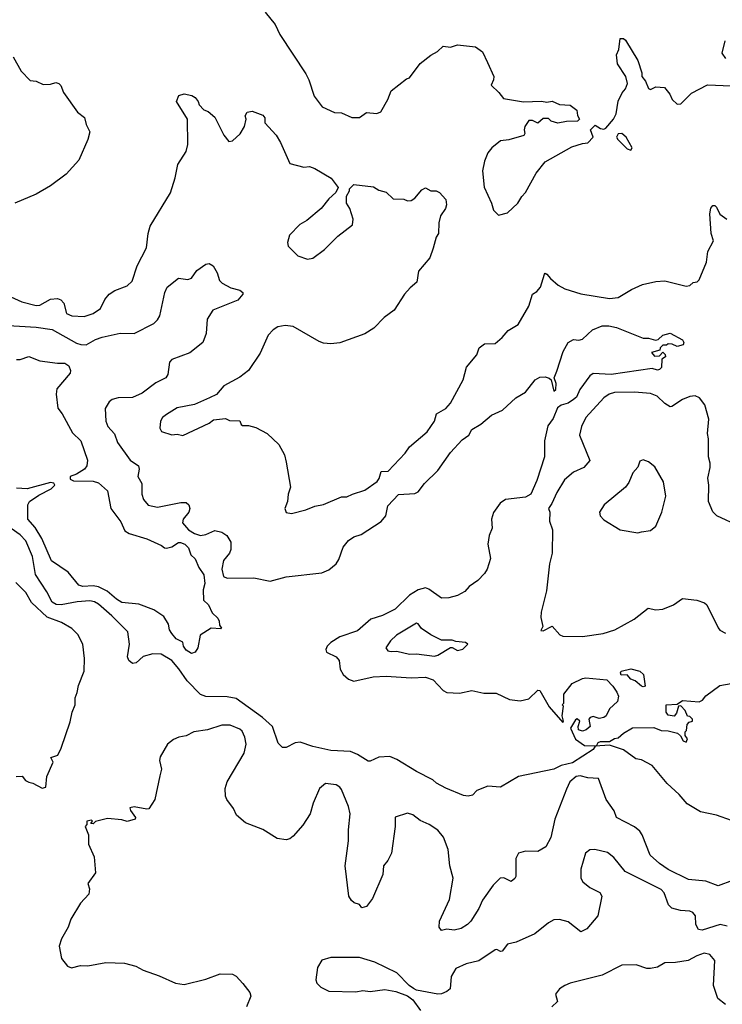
# Model space of a CAD drawing. Extents: x 1678431 to 1860718, y 384618 to 522882.
# Tile 38 of 256: x 1758443 to 1762378, y 410889 to 416402. Entities that reach past the tile are written whole.
import ezdxf

# ---------------------------------------------------------------- set-up
doc = ezdxf.new("R2010")
doc.units = 0

msp = doc.modelspace()

# ---------------------------------------------------------------- linework, layer by layer
at = {"layer": '0CON10XD'}
for points in [[(1759818.6, 416445), (1759874.2, 416375), (1759899.5, 416319.5), (1760045, 416098.8), (1760062.9, 416065), (1760091.9, 415975), (1760136, 415915), (1760205, 415882.9), (1760245, 415881.8), (1760302.5, 415855), (1760345, 415855.7), (1760385, 415882.5), (1760443.6, 415876.4), (1760465, 415886.7), (1760504.2, 415955.8), (1760523.8, 416005), (1760609.3, 416070.7), (1760625, 416076.7), (1760685, 416157.5), (1760745, 416204.2), (1760783.3, 416225), (1760815, 416253.3), (1760855, 416248), (1760895, 416260.8), (1760995, 416251.2), (1761035, 416223.3), (1761063, 416163), (1761097.5, 416085), (1761096.7, 416065), (1761083.3, 416035), (1761126.7, 415995), (1761151.7, 415961.7), (1761265, 415943.3), (1761365, 415946.7), (1761395, 415940), (1761425, 415946.7), (1761465, 415926.7), (1761525, 415923.3), (1761562.5, 415895), (1761566.7, 415866.7), (1761577.5, 415845), (1761566.4, 415833.6), (1761505, 415833.3), (1761456.4, 415823.6), (1761420, 415835), (1761405, 415850), (1761375, 415850), (1761345, 415823.8), (1761315, 415837.5), (1761295, 415837.5), (1761272.5, 415805), (1761267.5, 415785), (1761272.5, 415765), (1761265.8, 415754.2), (1761181.2, 415728.8), (1761135, 415723.8), (1761086.7, 415685), (1761063.9, 415656.1), (1761045, 415610), (1761034.1, 415555.9), (1761043.8, 415465), (1761085.9, 415375.9), (1761096.7, 415335), (1761125, 415307.5), (1761175, 415320), (1761233.3, 415375), (1761255, 415412.5), (1761276.2, 415435), (1761335, 415542.5), (1761385, 415606.7), (1761535, 415690), (1761595, 415710), (1761625, 415713.8), (1761654.2, 415745), (1761640, 415785), (1761665, 415812.5), (1761695, 415794), (1761715, 415790), (1761726, 415795), (1761768, 415845), (1761783.8, 415875), (1761794.3, 415945.7), (1761816.4, 415993.6), (1761836.2, 416015), (1761847.5, 416045), (1761837.5, 416085), (1761790, 416155), (1761784.3, 416205.7), (1761797.5, 416235), (1761805, 416297.5), (1761825, 416296.7), (1761835, 416287.5), (1761905, 416173.3), (1761926.7, 416105), (1761927.5, 416085), (1761948, 416058), (1761965, 416017.5), (1761975, 416012), (1762005, 416025.8), (1762053.3, 416023.3), (1762084.4, 415985), (1762096.5, 415955), (1762125, 415928.9), (1762145, 415931.4), (1762205, 415991.4), (1762295, 416038.6), (1762427.3, 416032.7)], [(1762396.7, 416185), (1762376.7, 416215), (1762393.3, 416285)], [(1758406, 416195), (1758451.4, 416115), (1758502.6, 416062.6), (1758535, 416058.8), (1758575, 416040), (1758615, 416042), (1758645, 416051.2), (1758662.5, 416045), (1758673.6, 416033.6), (1758688.8, 415995), (1758767.5, 415885), (1758806.7, 415855), (1758816, 415815), (1758836.2, 415775), (1758825, 415732.5), (1758773.7, 415616.3), (1758702.8, 415537.2), (1758615, 415471.4), (1758534.5, 415425.5), (1758415.6, 415374.4)], [(1758335, 414876), (1758455, 414822.5), (1758535, 414801.4), (1758555, 414804.3), (1758615, 414837.9), (1758655, 414841.8), (1758673.3, 414833.3), (1758690, 414815), (1758705, 414758), (1758735, 414743.6), (1758805, 414740), (1758855, 414756.5), (1758894.7, 414785.3), (1758919.6, 414835), (1758945, 414865.4), (1758975.7, 414885.7), (1759045, 414911.9), (1759072, 414938), (1759101.5, 415025), (1759153.3, 415125), (1759161.8, 415205), (1759173.1, 415246.9), (1759287.9, 415432.1), (1759313.6, 415516.4), (1759329.2, 415590.8), (1759374.4, 415665), (1759385.5, 415704.5), (1759383.3, 415845), (1759320.8, 415945), (1759335, 415978.8), (1759365, 415988), (1759407.3, 415977.3), (1759425, 415966.2), (1759442.5, 415945), (1759447.5, 415925), (1759475, 415897.5), (1759498, 415888), (1759535, 415856.7), (1759586, 415755), (1759615, 415720), (1759635, 415723.3), (1759677, 415763), (1759701.2, 415805), (1759711.2, 415845), (1759706.2, 415865), (1759716.7, 415885), (1759745, 415890), (1759805, 415868), (1759816.4, 415853.6), (1759816.7, 415825), (1759878.8, 415755), (1759904.2, 415714.2), (1759955, 415596.7), (1760035, 415576.7), (1760065, 415581.2), (1760095, 415570), (1760187.5, 415515), (1760227, 415463), (1760212.5, 415435), (1760175, 415400), (1760132, 415345), (1760051.3, 415278.7), (1760012.5, 415255), (1759954, 415195), (1759942, 415155), (1759946.2, 415135), (1760000.3, 415080.3), (1760055, 415060.8), (1760085, 415067.1), (1760150, 415115), (1760225, 415190.8), (1760305.8, 415254.2), (1760311.2, 415285), (1760292.5, 415345), (1760273.3, 415375), (1760272.5, 415415), (1760290, 415445), (1760290, 415455), (1760315, 415480), (1760425, 415466.7), (1760455, 415447.5), (1760495, 415436.7), (1760535, 415400), (1760595, 415396.7), (1760615, 415387.5), (1760635, 415390), (1760655, 415403.8), (1760695, 415448.8), (1760715, 415460), (1760745, 415444), (1760775, 415443.8), (1760793.9, 415433.9), (1760828.8, 415395), (1760833.8, 415365), (1760828, 415345), (1760798.8, 415305), (1760790, 415265), (1760788.8, 415205), (1760776.1, 415183.9), (1760757.5, 415122.5)], [(1761865, 415672.5), (1761872.5, 415685), (1761840, 415745), (1761815, 415766), (1761795, 415764), (1761784.2, 415745), (1761791.7, 415731.7), (1761845, 415680), (1761865, 415672.5)], [(1760757.5, 415122.5), (1760740.5, 415069.5), (1760676.2, 414995), (1760667.3, 414932.7), (1760629.1, 414900.9), (1760598.8, 414865), (1760540, 414775), (1760483.3, 414735), (1760426.2, 414675), (1760375, 414642.9), (1760235, 414593.5), (1760185, 414586.7), (1760145, 414590.5), (1760119.8, 414599.8), (1759975.3, 414685.3), (1759929.4, 414690.6), (1759888.1, 414681.9), (1759863.4, 414666.6), (1759834.7, 414635.3), (1759789.4, 414535), (1759725, 414438), (1759675, 414400), (1759587, 414353), (1759545.5, 414304.5), (1759505.5, 414284.5), (1759421.7, 414248.3), (1759325, 414228.6), (1759265, 414191.2), (1759243.3, 414175), (1759231.2, 414155), (1759227.5, 414115), (1759237, 414097), (1759295, 414077.5), (1759325, 414081.2), (1759356.1, 414073.9), (1759505, 414143.8), (1759528.3, 414161.7), (1759595, 414168.8), (1759618.8, 414158.8), (1759675, 414156.7), (1759682.5, 414135), (1759690.5, 414130.5), (1759725, 414129.2), (1759765, 414118.6), (1759828.8, 414085), (1759894.5, 414024.5), (1759925.7, 413965), (1759936.1, 413923.9), (1759958.8, 413785), (1759946.7, 413745), (1759943.3, 413705), (1759927.5, 413665), (1759935, 413642.5), (1759965, 413637.5), (1760045, 413657.5), (1760095, 413678.8), (1760145, 413687.5), (1760245, 413730), (1760275, 413731.2), (1760307.5, 413745), (1760375, 413768.8), (1760445, 413816.2), (1760456.9, 413833.1), (1760466.9, 413873.1), (1760506.7, 413875), (1760601.2, 413975), (1760625, 414011.2), (1760725, 414093.8), (1760765.6, 414154.4), (1760776.7, 414195), (1760830, 414225), (1760856.2, 414255), (1760926.2, 414385), (1760945, 414457.5), (1761002.5, 414525), (1761015.9, 414564.1), (1761045, 414588), (1761105, 414590), (1761145, 414623.3), (1761177.6, 414662.4), (1761234.2, 414695.8), (1761295, 414797.5), (1761313.8, 414865), (1761339.5, 414880.5), (1761358.8, 414905), (1761381.7, 414978.3), (1761385, 414982.5), (1761395, 414976.7), (1761415, 414954), (1761459.2, 414915), (1761495, 414895.4), (1761585, 414866.5), (1761745, 414840.6), (1761795, 414847.5), (1761868.1, 414891.9), (1761930.2, 414919.8), (1762005, 414935.5), (1762055, 414939.4), (1762175, 414911.2), (1762195, 414913.3), (1762215, 414930), (1762235.9, 414934.1), (1762248.8, 414945), (1762288.1, 415045), (1762296.1, 415103.9), (1762328, 415165), (1762314.2, 415205), (1762307.5, 415315), (1762312.7, 415347.3), (1762325, 415362.5), (1762335, 415362.5), (1762345, 415353.3), (1762363, 415313), (1762402, 415285)], [(1758315, 414693.3), (1758535, 414680), (1758625, 414668.4), (1758760.8, 414590.8), (1758785, 414582.9), (1758815, 414582.5), (1758868.2, 414611.8), (1758905, 414623.9), (1759005, 414646.4), (1759085, 414645.8), (1759195, 414701.6), (1759215, 414721.2), (1759227.1, 414745), (1759255.4, 414875), (1759269.4, 414905), (1759332.5, 414955), (1759385, 414947.5), (1759404.4, 414955.6), (1759435, 414997.5), (1759485, 415033.3), (1759505, 415036.7), (1759526, 415025), (1759548.6, 414985), (1759561.7, 414941.7), (1759576.6, 414926.6), (1759625, 414901.4), (1759675, 414888.8), (1759692.5, 414875), (1759692.5, 414865), (1759665, 414832.5), (1759524, 414775), (1759492.2, 414725), (1759486.9, 414645), (1759468.6, 414595), (1759395, 414537.5), (1759295, 414498.8), (1759282.5, 414485), (1759272.5, 414415), (1759262.1, 414397.9), (1759205, 414368.5), (1759129.1, 414310.9), (1759075, 414286.2), (1758994.5, 414285.5), (1758961.2, 414275), (1758945, 414262), (1758921.1, 414225), (1758926, 414155), (1758935.8, 414125), (1758973.1, 414083.1), (1758991.1, 414035), (1759061.8, 413935), (1759108.1, 413905), (1759112.2, 413885), (1759105.4, 413845), (1759127.5, 413805), (1759127.1, 413745), (1759137.1, 413715), (1759163.1, 413683.1), (1759215, 413673.3), (1759345, 413699.3), (1759375, 413699.5), (1759390, 413685), (1759396.7, 413665), (1759390, 413645), (1759359.2, 413605), (1759355.4, 413585), (1759388.7, 413545), (1759421.8, 413525), (1759455, 413514.8), (1759485, 413519), (1759535, 413542.1), (1759575, 413532.3), (1759603.5, 413515), (1759625, 413476), (1759625.7, 413435), (1759618.3, 413415), (1759584.1, 413375), (1759575.2, 413325), (1759584.7, 413284.7), (1759605, 413274.4), (1759755, 413277.8), (1759845, 413258.2), (1759935, 413283.5), (1760135.4, 413305.4), (1760175, 413321.1), (1760215.3, 413355), (1760230.8, 413379.2), (1760255, 413448.9), (1760284.1, 413485.9), (1760315, 413505.8), (1760355, 413520), (1760468.1, 413591.9), (1760492.9, 413625), (1760505, 413679.6), (1760565, 413742.9), (1760655, 413750), (1760675, 413758), (1760709.6, 413805), (1760785, 413878.9), (1760855, 413979.5), (1760920.9, 414049.1), (1760957.5, 414075), (1760975, 414108.1), (1761025, 414137.8), (1761085, 414187.1), (1761146.7, 414215), (1761221.4, 414285), (1761275, 414316.7), (1761328.8, 414385), (1761355, 414400), (1761385, 414402), (1761407.5, 414395), (1761420, 414385), (1761435, 414322.5), (1761445, 414332.5), (1761447.5, 414365), (1761436.2, 414396.2), (1761451.5, 414435), (1761485.6, 414545), (1761514.3, 414595), (1761545, 414612), (1761575, 414608.8), (1761595, 414613.3), (1761650.8, 414665), (1761705, 414688), (1761741.5, 414688.5), (1761785, 414678.2), (1761935, 414620), (1761965, 414618.8), (1762003, 414607), (1762018, 414612), (1762045, 414636.2), (1762085, 414647.5), (1762155, 414610), (1762162.5, 414595), (1762158.8, 414581.2), (1762125, 414573.3), (1762096.4, 414586.4), (1762075, 414587.5), (1762065, 414580), (1762045, 414580), (1762030, 414565), (1762028.3, 414551.7), (1761981.7, 414538.3), (1761998.3, 414518.3), (1762025, 414520), (1762045, 414540), (1762057, 414527), (1762060, 414515), (1762038.3, 414501.7), (1762036.7, 414455), (1762025, 414443.3), (1762015, 414440), (1761985, 414450), (1761754.4, 414415.6), (1761655, 414422), (1761635, 414408.8), (1761579.1, 414330.9), (1761561.7, 414288.3), (1761545, 414276), (1761515, 414254.2), (1761475, 414244), (1761455, 414228.8), (1761430.6, 414169.4), (1761401.4, 414128.6), (1761381.1, 414045), (1761381.9, 413955), (1761338.1, 413821.9), (1761305, 413745.8), (1761275, 413729.1), (1761163.3, 413715), (1761134, 413695), (1761096.6, 413643.4), (1761084.4, 413605), (1761088.5, 413555), (1761072.2, 413515), (1761064.5, 413465), (1761080, 413385), (1761060, 413325), (1761045, 413300.8), (1761008.3, 413261.7), (1760960.6, 413229.4), (1760935, 413200), (1760895, 413178), (1760845.9, 413164.1), (1760805, 413162.9), (1760735, 413213.9), (1760715, 413220.6), (1760675, 413210.2), (1760625, 413179.2), (1760545, 413100.7), (1760475, 413065.3), (1760410, 413045), (1760335, 412980.9), (1760235, 412946.3), (1760184.7, 412915), (1760164.2, 412895), (1760156.9, 412875), (1760161.7, 412861.7), (1760214.4, 412835), (1760232.7, 412815), (1760236.8, 412765), (1760254.3, 412735), (1760285, 412709), (1760315, 412698.7), (1760423.1, 412723.1), (1760495, 412725.8), (1760635, 412717.6), (1760715, 412721.2), (1760759.1, 412705), (1760815, 412645.5), (1760835, 412635.4), (1760905, 412631.2), (1760975, 412646.4), (1761041.7, 412631.7), (1761111.3, 412631.3), (1761186.6, 412596.6), (1761245, 412588.9), (1761295, 412598.9), (1761345, 412648), (1761355, 412646.2), (1761408.9, 412555), (1761485, 412467.5), (1761488.8, 412475), (1761481.2, 412505), (1761487.5, 412557.5), (1761480, 412565), (1761490, 412575), (1761490, 412625), (1761537.5, 412685), (1761595, 412713.8), (1761613, 412717), (1761730, 412705), (1761765, 412670), (1761786.7, 412636.7), (1761796.7, 412615), (1761790, 412585), (1761746.4, 412543.6), (1761727.1, 412505), (1761713.3, 412495), (1761688.8, 412488.8), (1761655, 412501.2), (1761636.7, 412495), (1761630, 412485), (1761636.7, 412445), (1761615, 412426.2), (1761595, 412418.8), (1761572.5, 412425), (1761570, 412445), (1761580, 412475), (1761565, 412486.7), (1761555, 412482.5), (1761527.5, 412435), (1761555, 412374.2), (1761605, 412338.6), (1761673.6, 412336.4), (1761682.9, 412355), (1761695, 412361.1), (1761745, 412361.1), (1761773.1, 412376.9), (1761795, 412381.2)], [(1758425, 414500), (1758445, 414500), (1758495, 414516), (1758555, 414492.5), (1758655, 414478.8), (1758695, 414480), (1758718.8, 414465), (1758728.3, 414438.3), (1758726.1, 414423.9), (1758651.2, 414335), (1758646.7, 414305), (1758657, 414227), (1758681.2, 414195), (1758738.3, 414088.3), (1758786.2, 414045), (1758822.9, 413935), (1758820, 413905), (1758806.9, 413885), (1758761.9, 413858.1), (1758725.6, 413845), (1758725, 413830), (1758745, 413820), (1758855, 413818.2), (1758885, 413808.5), (1758935.7, 413765), (1758954.4, 413664.4), (1759009.7, 413589.7), (1759031.1, 413541.1), (1759056.2, 413525), (1759155, 413496.2), (1759237.3, 413457.3), (1759254.1, 413444.1), (1759266.1, 413443.9), (1759295, 413451.2), (1759332.5, 413475), (1759344.4, 413475.6), (1759367.5, 413465), (1759387.5, 413445), (1759401.2, 413405), (1759425, 413383.3), (1759446.7, 413335), (1759473.9, 413293.9), (1759479.4, 413245), (1759470.3, 413209.7), (1759472.4, 413152.4), (1759500, 413125), (1759521.8, 413081.8), (1759551.7, 413051.7), (1759560, 413035), (1759562.5, 413012.5), (1759572.5, 412995), (1759569.3, 412990.7), (1759515, 412996), (1759454.4, 412955.6), (1759440, 412885), (1759425, 412860), (1759405, 412853.8), (1759375, 412872.5), (1759360.8, 412895), (1759356.4, 412916.4), (1759318.8, 412935), (1759294.2, 412965), (1759282.9, 412985), (1759276.9, 413016.9), (1759250.8, 413060.8), (1759195, 413097.5), (1759110.3, 413130.3), (1759015, 413139.1), (1758985, 413156.9), (1758932.3, 413202.3), (1758885, 413226.8), (1758855, 413232.1), (1758797.6, 413227.6), (1758775, 413235.8), (1758715, 413308.8), (1758621.3, 413371.3), (1758567.9, 413497.9), (1758529.8, 413559.8), (1758489.5, 413605), (1758488.6, 413685), (1758497.5, 413705), (1758549.7, 413740.3), (1758620, 413775), (1758640.4, 413795), (1758635, 413807.7), (1758615, 413811.1), (1758484.5, 413775.5), (1758425, 413779.5)], [(1762475, 413564), (1762347.5, 413625), (1762325, 413647.5), (1762300, 413705), (1762301.2, 413795), (1762296, 413835), (1762310, 413895), (1762308.6, 413918.6), (1762300, 413955), (1762300, 414055), (1762294.3, 414085.7), (1762302.2, 414165), (1762280.4, 414245), (1762249.4, 414285), (1762225, 414295.4), (1762195, 414292.7), (1762153.9, 414276.1), (1762095, 414236.5), (1762085, 414235.5), (1762055, 414252.5), (1762012.5, 414295), (1761975, 414308.7), (1761885, 414316.3), (1761774.5, 414315.5), (1761744.5, 414305.5), (1761715, 414285.9), (1761612.9, 414175), (1761589.6, 414125), (1761578.5, 414075), (1761635, 413934), (1761602.7, 413895), (1761545, 413868.8), (1761493.4, 413825), (1761451.1, 413755), (1761423.8, 413693.8), (1761404.4, 413665), (1761412.5, 413645), (1761410.5, 413595), (1761427.5, 413545), (1761424.6, 413415), (1761409.2, 413355), (1761392.2, 413205), (1761364, 413085), (1761361.2, 413055), (1761372.5, 413005), (1761361.7, 412981.7), (1761375, 412980), (1761425, 413006), (1761468.3, 412958.3), (1761485, 412950), (1761595, 412948.8), (1761710, 412965), (1761775, 412986.2), (1761884.2, 413045.8), (1761962.3, 413107.7), (1762005, 413098), (1762045, 413102), (1762105, 413126.2), (1762155, 413162), (1762235, 413151.2), (1762277.3, 413137.3), (1762290, 413125), (1762355, 412997.5), (1762364, 412984), (1762395, 412966.7)], [(1761905, 413528.8), (1761925, 413534), (1761975, 413541.2), (1762005, 413566.7), (1762039.4, 413645), (1762060.6, 413735), (1762047.5, 413815), (1761999.2, 413899.2), (1761965, 413927.5), (1761935, 413937.5), (1761915, 413930), (1761903.6, 413896.4), (1761875.9, 413864.1), (1761855, 413810), (1761836, 413785), (1761716.7, 413685), (1761690, 413645), (1761693.3, 413625), (1761715, 413602.5), (1761806.1, 413546.1), (1761905, 413528.8)], [(1762428.5, 411918.5), (1762345, 411947.1), (1762255.8, 411965.8), (1762181.2, 412011.2), (1762135, 412062.9), (1762069.4, 412125), (1761985, 412226), (1761925, 412258.6), (1761893.9, 412263.9), (1761824.1, 412314.1), (1761745, 412340.4), (1761666.2, 412333.8), (1761654.4, 412315), (1761539, 412241), (1761474.7, 412225.3), (1761435, 412205.4), (1761236, 412164), (1761135.6, 412104.4), (1761065, 412110.8), (1761003, 412087), (1760979.2, 412060.8), (1760955, 412053.8), (1760928.3, 412058.3), (1760829.6, 412099.6), (1760776.4, 412126.4), (1760756.2, 412146.2), (1760665, 412192.7), (1760555, 412259.1), (1760515, 412276.4), (1760455, 412273.1), (1760405, 412249.5), (1760395, 412250.6), (1760335, 412288.6), (1760295, 412304.7), (1760185, 412310), (1760085, 412332.1), (1760013.5, 412356.5), (1759985, 412352.9), (1759935, 412326), (1759915, 412326), (1759891.2, 412351.2), (1759859.6, 412445), (1759803.5, 412495), (1759655, 412600.6), (1759605, 412611.2), (1759485, 412612.4), (1759455, 412624.6), (1759380, 412700), (1759335, 412768), (1759294.8, 412815), (1759235, 412849), (1759188.3, 412851.7), (1759133.8, 412836.2), (1759095, 412801.1), (1759075, 412797.1), (1759054.7, 412814.7), (1759046.4, 412835), (1759058.9, 412905), (1759048.5, 412975), (1758960, 413065), (1758885, 413129.7), (1758862.7, 413142.7), (1758835, 413148.3), (1758765, 413142.7), (1758675, 413125.2), (1758647.9, 413127.9), (1758625, 413140), (1758595, 413199.5), (1758530.9, 413295), (1758515, 413395.8), (1758477.4, 413485), (1758445, 413517.2), (1758395, 413552.6)], [(1758424.1, 412164.1), (1758457, 412167), (1758475, 412142.5), (1758495, 412132.5), (1758517, 412127), (1758568.3, 412098.3), (1758590, 412105), (1758595.9, 412164.1), (1758630, 412245), (1758618.3, 412271.7), (1758656.4, 412283.6), (1758675.9, 412324.1), (1758725, 412470), (1758736.2, 412525), (1758753.8, 412565), (1758753.8, 412605), (1758765.7, 412634.3), (1758772, 412675), (1758803.8, 412755), (1758806.2, 412825), (1758796.2, 412905), (1758768.8, 412958.8), (1758735, 412993.8), (1758677, 413027), (1758597, 413057), (1758509.2, 413139.2), (1758477.8, 413195), (1758421.2, 413251.2)], [(1760765, 412838), (1760785, 412843.8), (1760855, 412887.5), (1760865, 412887.5), (1760895, 412870), (1760925, 412876.7), (1760952.5, 412905), (1760940, 412915), (1760885, 412920), (1760865, 412928.8), (1760805, 412927.5), (1760745, 412958), (1760693.3, 412993.3), (1760675, 413020), (1760665, 413022.5), (1760553.2, 412956.8), (1760520, 412925), (1760493.3, 412885), (1760505, 412867.5), (1760523.9, 412863.9), (1760555, 412866.7), (1760625, 412850), (1760665, 412852), (1760765, 412838)], [(1761935, 412666.2), (1761925, 412670.8), (1761889.7, 412699.7), (1761865, 412710), (1761845, 412733.3), (1761811.2, 412731.2), (1761806.7, 412745), (1761811.2, 412755), (1761865, 412767.5), (1761915, 412754.2), (1761935.7, 412735), (1761945, 412670), (1761935, 412666.2)], [(1761795, 412381.2), (1761825, 412407.1), (1761875, 412436.7), (1761995, 412438.8), (1762035, 412422), (1762075, 412420), (1762127, 412407), (1762143, 412393), (1762157.5, 412365), (1762175, 412357.5), (1762182.5, 412375), (1762170, 412395), (1762170, 412415), (1762177, 412423), (1762180, 412455), (1762191.7, 412468.3), (1762210, 412475), (1762210, 412485), (1762195, 412500), (1762181.7, 412501.7), (1762170, 412535), (1762145, 412560), (1762131.7, 412558.3), (1762121.7, 412518.3), (1762108.3, 412501.7), (1762075, 412507.5), (1762062.5, 412525), (1762063.3, 412566.7), (1762125, 412570), (1762155, 412590), (1762247.3, 412582.7), (1762267.1, 412592.9), (1762285, 412616.2), (1762363.3, 412675), (1762458.8, 412691.2)], [(1762435, 411582.5), (1762355, 411551.9), (1762285, 411577.5), (1762187.3, 411587.3), (1762074.3, 411644.3), (1762025, 411677.5), (1761973.4, 411723.4), (1761928.6, 411838.6), (1761915, 411859.2), (1761885, 411882.9), (1761784.3, 411935), (1761772, 411972), (1761726.4, 412036.4), (1761684.2, 412154.2), (1761625, 412157.8), (1761582.1, 412167.9), (1761559.2, 412165), (1761524.5, 412135), (1761505, 412093.3), (1761440.6, 411925), (1761417.4, 411822.6), (1761389.3, 411770.7), (1761345, 411744.4), (1761275, 411746.9), (1761235.7, 411734.3), (1761220.8, 411705), (1761221.2, 411605), (1761215, 411592.5), (1761195, 411576.7), (1761155, 411596.2), (1761133.3, 411595), (1761095, 411556), (1761035, 411472.9), (1761014, 411426), (1760970, 411355), (1760951.2, 411335), (1760915, 411312.5), (1760875.8, 411304.2), (1760835, 411308.8), (1760805, 411302.5), (1760791.7, 411321.7), (1760794, 411355), (1760849.5, 411475), (1760870, 411595), (1760851, 411665), (1760842.9, 411755), (1760815.8, 411825), (1760784.3, 411864.3), (1760736.4, 411896.4), (1760685, 411918.6), (1760645, 411950), (1760615, 411958.8), (1760545, 411937.5), (1760546.2, 411885), (1760524.2, 411735), (1760505.5, 411694.5), (1760480, 411665), (1760477.1, 411615), (1760417.9, 411482.1), (1760385, 411436.7), (1760358.3, 411428.3), (1760345, 411447.5), (1760316.4, 411456.4), (1760300.5, 411470.5), (1760286.2, 411495), (1760265.7, 411665), (1760284.4, 411805), (1760284.4, 411865), (1760294.4, 411955), (1760285, 411996.7), (1760245, 412092.5), (1760236.7, 412105), (1760215, 412118), (1760155, 412126.2), (1760122.4, 412097.6), (1760086.9, 412015), (1760070, 411955), (1760027.9, 411892.1), (1759975, 411831.2), (1759955, 411816.2), (1759935, 411810.8), (1759885, 411817.1), (1759805, 411867.5), (1759706.7, 411905), (1759657.3, 411947.3), (1759640.8, 411985), (1759603.1, 412035), (1759595.7, 412055), (1759593, 412097), (1759604.2, 412135), (1759699.4, 412295), (1759711.1, 412345), (1759704.4, 412385), (1759688, 412418), (1759675, 412429.4), (1759622.4, 412452.4), (1759575, 412452.2), (1759495, 412426.4), (1759417.5, 412415), (1759375, 412392.5), (1759334.3, 412385.7), (1759305, 412372.5), (1759271.2, 412345), (1759230, 412275), (1759226.2, 412255), (1759238, 412205), (1759228, 412168), (1759200, 412035), (1759165.9, 411984.1), (1759155, 411981.2), (1759085, 411994.3), (1759060.7, 411989.3), (1759064.2, 411975), (1759092.5, 411935), (1759090, 411925), (1759045, 411912.5), (1759015, 411921.2), (1758935, 411928.8), (1758868.3, 411911.7), (1758855, 411900), (1758841.7, 411901.7), (1758850, 411915), (1758845, 411920), (1758820, 411915), (1758820, 411895), (1758810, 411885), (1758828.3, 411838.3), (1758827.5, 411785), (1758860, 411715), (1758867.5, 411625), (1758824, 411566), (1758833.8, 411535), (1758830, 411505), (1758784.2, 411455.8), (1758730, 411365), (1758715, 411320), (1758677.5, 411255), (1758663.3, 411215), (1758677.5, 411145), (1758711.7, 411101.7), (1758732.5, 411092.5), (1758783.9, 411106.1), (1758825, 411104), (1758925, 411123.8), (1759029.7, 411119.7), (1759093, 411103), (1759135, 411080), (1759225, 411048), (1759315, 411006.7), (1759365, 411000), (1759485, 411030), (1759565, 411058.8), (1759635, 411057.5), (1759655.9, 411045.9), (1759693.3, 411005), (1759732.5, 410955), (1759736.7, 410935), (1759713.3, 410875)], [(1762405, 411325.6), (1762365, 411335.5), (1762265, 411303.9), (1762245, 411307.5), (1762229.2, 411335), (1762227.3, 411385), (1762212.6, 411402.6), (1762195, 411410.9), (1762144.1, 411414.1), (1762095, 411427.3), (1762076.7, 411446.7), (1762052.2, 411512.2), (1762035, 411531.5), (1761832.7, 411632.7), (1761770.2, 411710.2), (1761735, 411738.1), (1761663.8, 411756.2), (1761635, 411754), (1761612, 411735), (1761585.8, 411645), (1761586, 411595), (1761596, 411575), (1761635, 411542.5), (1761691.2, 411515), (1761702, 411495), (1761680.8, 411385), (1761619.3, 411310.7), (1761585, 411294.2), (1761515, 411350.5), (1761465, 411364.2), (1761435, 411362), (1761404.6, 411345.4), (1761327.1, 411282.9), (1761223.8, 411236.2), (1761175, 411226.4), (1761145, 411185.6), (1761135, 411184), (1761115.5, 411195.5), (1761105, 411193.3), (1761015, 411131.5), (1760943.8, 411115), (1760885, 411089.2), (1760859.4, 411045), (1760853.3, 410975), (1760835, 410960), (1760805, 410947.5), (1760785, 410946.2), (1760665, 410967.5), (1760648.3, 410978.3), (1760623.5, 410993.5), (1760555.2, 411065.2), (1760432, 411125), (1760345, 411150.8), (1760185, 411151.2), (1760135, 411136.2), (1760111.2, 411095), (1760102, 411025), (1760107.7, 411007.7), (1760130, 410985), (1760175, 410962.5), (1760325, 410958.6), (1760365, 410965.8), (1760405, 410960.8), (1760488.3, 410971.7), (1760549.7, 410959.7), (1760615, 410936.2), (1760644.2, 410914.2), (1760688, 410855)], [(1762395, 410886.9), (1762352, 410922), (1762328.1, 410995), (1762335.6, 411135), (1762308, 411168), (1762275, 411174.4), (1762235, 411161.1), (1762186.2, 411133.8), (1762115, 411122.5), (1762055, 411121.2), (1762015, 411096.7), (1761975, 411088.8), (1761955, 411089.2), (1761895, 411109.2), (1761815, 411108), (1761705, 411052), (1761525, 411008), (1761495.8, 410994.2), (1761466.7, 410975), (1761444.1, 410945.9), (1761454, 410905), (1761423.8, 410875)]]:
    msp.add_lwpolyline(points, dxfattribs=at)

doc.saveas('drawing.dxf')
